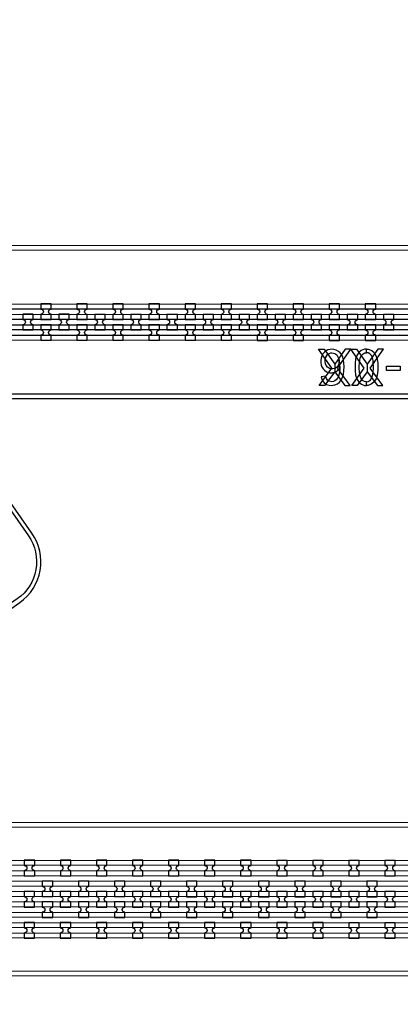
# Model space of a CAD drawing. Extents: x -63500 to 63500, y -63500 to 63500.
# Tile 248 of 256: x 25728 to 28366, y -20119 to -13295. Entities that reach past the tile are written whole.
import ezdxf

# ---------------------------------------------------------------- set-up
doc = ezdxf.new("R2010")
doc.units = 13
doc.header["$MEASUREMENT"] = 0
for name, color, linetype in [('1_Metal', 2, 'Continuous'), ('2_Electrodes', 5, 'Continuous'), ('3_Outline', 4, 'Continuous')]:
    doc.layers.add(name, color=color, linetype=linetype)

msp = doc.modelspace()

# ---------------------------------------------------------------- linework, layer by layer
for points in [[(27804.2, -15829.2), (27891.4, -15710.2), (27798.9, -15579.2), (27838.5, -15579.2), (27911.5, -15681.6), (27911.5, -15735.2), (27840.8, -15829.2), (27804.2, -15829.2)], [(28018.9, -15829.3), (27931.6, -15710.3), (28024.2, -15579.3), (27984.6, -15579.3), (27911.5, -15681.6), (27911.5, -15735.2), (27982.2, -15829.3), (28018.9, -15829.3)], [(28029.5, -15829.3), (28116.8, -15710.3), (28024.2, -15579.3), (28063.8, -15579.3), (28136.9, -15681.7), (28136.9, -15735.2), (28066.2, -15829.3), (28029.5, -15829.3)], [(28244.2, -15829.3), (28157, -15710.3), (28249.6, -15579.3), (28210, -15579.3), (28136.9, -15681.7), (28136.9, -15735.2), (28207.6, -15829.3), (28244.2, -15829.3)]]:
    msp.add_lwpolyline(points, close=True)
for radius in [50000, 47500, 45000]:
    msp.add_circle((0, 0), radius)
at = {"layer": '1_Metal'}
for points in [[(-50000, 0, 1), (50000, 0), (51000, 0, -1), (-51000, 0)], [(3755.4, -19477.2), (4159.5, -19477.2), (31979.5, -19481.9, 0.414214), (33819.8, -17642.3), (33819.8, -17142.3, 0.414214), (31980.2, -15301.9), (30744.9, -15301.7, 0.244698), (30730.2, -15309.4), (30688.8, -15280.4), (30753.4, -15188.2), (30766.3, -15197.3, 0.013045), (30766.8, -15200.6, -0.091902), (30766.4, -15244.3, 0.471648), (30784.1, -15265.7), (31980.2, -15265.9, -0.414214), (33855.8, -17142.3), (33855.8, -17642.3, -0.414214), (31979.4, -19517.9), (4159.5, -19513.2), (3755.4, -19513.2)], [(3755.5, -19405.2), (4159.5, -19405.2), (31979.5, -19409.9, 0.414214), (33747.8, -17642.2), (33747.8, -17142.2, 0.414214), (31980.1, -15373.9), (30693.8, -15373.7, 0.244698), (30679, -15381.4), (30638.2, -15352.8), (30688.8, -15280.4), (30730.2, -15309.4, 0.606815), (30744.9, -15337.7), (31980.2, -15337.9, -0.414214), (33783.8, -17142.2), (33783.8, -17642.2, -0.414214), (31979.5, -19445.9), (4159.5, -19441.2), (3755.5, -19441.2)], [(25945.8, -15372.9), (25945.8, -15336.9, -0.414214), (25927.8, -15318.9), (25927.8, -15318.9, -0.414214), (25945.8, -15300.9), (25945.9, -15264.9), (25873.9, -15264.9), (25873.8, -15300.9, -0.414214), (25891.8, -15318.9), (25891.8, -15318.9, -0.414214), (25873.8, -15336.9), (25873.8, -15372.9)], [(26195.8, -15373), (26195.8, -15337, -0.414214), (26177.8, -15319), (26177.8, -15319, -0.414214), (26195.8, -15301), (26195.9, -15265), (26123.9, -15264.9), (26123.8, -15300.9, -0.414214), (26141.8, -15319), (26141.8, -15319, -0.414214), (26123.8, -15336.9), (26123.8, -15372.9)], [(26445.8, -15373), (26445.8, -15337, -0.414214), (26427.8, -15319), (26427.8, -15319, -0.414214), (26445.8, -15301), (26445.9, -15265), (26373.9, -15265), (26373.8, -15301, -0.414214), (26391.8, -15319), (26391.8, -15319, -0.414214), (26373.8, -15337), (26373.8, -15373)], [(26695.8, -15373), (26695.8, -15337, -0.414214), (26677.8, -15319), (26677.8, -15319, -0.414214), (26695.8, -15301), (26695.9, -15265), (26623.9, -15265), (26623.8, -15301, -0.414214), (26641.8, -15319), (26641.8, -15319, -0.414214), (26623.8, -15337), (26623.8, -15373)], [(26945.8, -15373.1), (26945.8, -15337.1, -0.414214), (26927.8, -15319.1), (26927.8, -15319.1, -0.414214), (26945.8, -15301.1), (26945.9, -15265.1), (26873.9, -15265.1), (26873.8, -15301.1, -0.414214), (26891.8, -15319.1), (26891.8, -15319.1, -0.414214), (26873.8, -15337.1), (26873.8, -15373.1)], [(27195.8, -15373.1), (27195.8, -15337.1, -0.414214), (27177.8, -15319.1), (27177.8, -15319.1, -0.414214), (27195.8, -15301.1), (27195.9, -15265.1), (27123.9, -15265.1), (27123.8, -15301.1, -0.414214), (27141.8, -15319.1), (27141.8, -15319.1, -0.414214), (27123.8, -15337.1), (27123.8, -15373.1)], [(27445.8, -15373.2), (27445.8, -15337.2, -0.414214), (27427.8, -15319.2), (27427.8, -15319.2, -0.414214), (27445.8, -15301.2), (27445.9, -15265.2), (27373.9, -15265.2), (27373.8, -15301.2, -0.414214), (27391.8, -15319.2), (27391.8, -15319.2, -0.414214), (27373.8, -15337.2), (27373.8, -15373.2)], [(27695.8, -15373.2), (27695.8, -15337.2, -0.414214), (27677.8, -15319.2), (27677.8, -15319.2, -0.414214), (27695.8, -15301.2), (27695.9, -15265.2), (27623.9, -15265.2), (27623.8, -15301.2, -0.414214), (27641.8, -15319.2), (27641.8, -15319.2, -0.414214), (27623.8, -15337.2), (27623.8, -15373.2)], [(27945.8, -15373.3), (27945.8, -15337.3, -0.414214), (27927.8, -15319.3), (27927.8, -15319.3, -0.414214), (27945.8, -15301.3), (27945.9, -15265.3), (27873.9, -15265.2), (27873.8, -15301.2, -0.414214), (27891.8, -15319.2), (27891.8, -15319.2, -0.414214), (27873.8, -15337.2), (27873.8, -15373.2)], [(28195.8, -15373.3), (28195.8, -15337.3, -0.414214), (28177.8, -15319.3), (28177.8, -15319.3, -0.414214), (28195.8, -15301.3), (28195.9, -15265.3), (28123.9, -15265.3), (28123.8, -15301.3, -0.414214), (28141.8, -15319.3), (28141.8, -15319.3, -0.414214), (28123.8, -15337.3), (28123.8, -15373.3)], [(3755.5, -19333.2), (4159.5, -19333.2), (31979.5, -19337.9, 0.414214), (33675.8, -17642.2), (33675.8, -17142.2, 0.414214), (31980.1, -15445.9), (30643.5, -15445.7, 0.244698), (30628.8, -15453.4), (30587.8, -15424.7), (30638.2, -15352.8), (30679, -15381.4, 0.606815), (30693.8, -15409.7), (31980.1, -15409.9, -0.414214), (33711.8, -17142.2), (33711.8, -17642.2, -0.414214), (31979.5, -19373.9), (4159.5, -19369.2), (3755.5, -19369.2)], [(25820.8, -15336.9), (25748.8, -15336.9), (25748.8, -15372.9, -0.414214), (25766.8, -15390.9), (25766.8, -15390.9, -0.414214), (25748.8, -15408.9), (25748.8, -15444.9), (25820.8, -15444.9), (25820.8, -15408.9, -0.414214), (25802.8, -15390.9), (25802.8, -15390.9, -0.414214), (25820.8, -15372.9), (25820.8, -15336.9)], [(26070.8, -15336.9), (25998.8, -15336.9), (25998.8, -15372.9, -0.414214), (26016.8, -15390.9), (26016.8, -15390.9, -0.414214), (25998.8, -15408.9), (25998.8, -15444.9), (26070.8, -15444.9), (26070.8, -15408.9, -0.414214), (26052.8, -15390.9), (26052.8, -15390.9, -0.414214), (26070.8, -15372.9), (26070.8, -15336.9)], [(26320.8, -15337), (26248.8, -15337), (26248.8, -15373, -0.414214), (26266.8, -15391), (26266.8, -15391, -0.414214), (26248.8, -15409), (26248.8, -15445), (26320.8, -15445), (26320.8, -15409, -0.414214), (26302.8, -15391), (26302.8, -15391, -0.414214), (26320.8, -15373), (26320.8, -15337)], [(26570.8, -15337), (26498.8, -15337), (26498.8, -15373, -0.414214), (26516.8, -15391), (26516.8, -15391, -0.414214), (26498.8, -15409), (26498.8, -15445), (26570.8, -15445), (26570.8, -15409, -0.414214), (26552.8, -15391), (26552.8, -15391, -0.414214), (26570.8, -15373), (26570.8, -15337)], [(26820.8, -15337.1), (26748.8, -15337.1), (26748.8, -15373.1, -0.414214), (26766.8, -15391.1), (26766.8, -15391.1, -0.414214), (26748.8, -15409.1), (26748.8, -15445.1), (26820.8, -15445.1), (26820.8, -15409.1, -0.414214), (26802.8, -15391.1), (26802.8, -15391.1, -0.414214), (26820.8, -15373.1), (26820.8, -15337.1)], [(27070.8, -15337.1), (26998.8, -15337.1), (26998.8, -15373.1, -0.414214), (27016.8, -15391.1), (27016.8, -15391.1, -0.414214), (26998.8, -15409.1), (26998.8, -15445.1), (27070.8, -15445.1), (27070.8, -15409.1, -0.414214), (27052.8, -15391.1), (27052.8, -15391.1, -0.414214), (27070.8, -15373.1), (27070.8, -15337.1)], [(27320.8, -15337.2), (27248.8, -15337.1), (27248.8, -15373.1, -0.414214), (27266.8, -15391.1), (27266.8, -15391.1, -0.414214), (27248.8, -15409.1), (27248.8, -15445.1), (27320.8, -15445.2), (27320.8, -15409.2, -0.414214), (27302.8, -15391.1), (27302.8, -15391.1, -0.414214), (27320.8, -15373.2), (27320.8, -15337.2)], [(27570.8, -15337.2), (27498.8, -15337.2), (27498.8, -15373.2, -0.414214), (27516.8, -15391.2), (27516.8, -15391.2, -0.414214), (27498.8, -15409.2), (27498.8, -15445.2), (27570.8, -15445.2), (27570.8, -15409.2, -0.414214), (27552.8, -15391.2), (27552.8, -15391.2, -0.414214), (27570.8, -15373.2), (27570.8, -15337.2)], [(27820.8, -15337.2), (27748.8, -15337.2), (27748.8, -15373.2, -0.414214), (27766.8, -15391.2), (27766.8, -15391.2, -0.414214), (27748.8, -15409.2), (27748.8, -15445.2), (27820.8, -15445.2), (27820.8, -15409.2, -0.414214), (27802.8, -15391.2), (27802.8, -15391.2, -0.414214), (27820.8, -15373.2), (27820.8, -15337.2)], [(28070.8, -15337.3), (27998.8, -15337.3), (27998.8, -15373.3, -0.414214), (28016.8, -15391.3), (28016.8, -15391.3, -0.414214), (27998.8, -15409.3), (27998.8, -15445.3), (28070.8, -15445.3), (28070.8, -15409.3, -0.414214), (28052.8, -15391.3), (28052.8, -15391.3, -0.414214), (28070.8, -15373.3), (28070.8, -15337.3)], [(28320.8, -15337.3), (28248.8, -15337.3), (28248.8, -15373.3, -0.414214), (28266.8, -15391.3), (28266.8, -15391.3, -0.414214), (28248.8, -15409.3), (28248.8, -15445.3), (28320.8, -15445.3), (28320.8, -15409.3, -0.414214), (28302.8, -15391.3), (28302.8, -15391.3, -0.414214), (28320.8, -15373.3), (28320.8, -15337.3)], [(25945.8, -15408.9), (25873.8, -15408.9), (25873.8, -15444.9, -0.414214), (25891.8, -15462.9), (25891.8, -15462.9, -0.414214), (25873.8, -15480.9), (25873.8, -15516.9), (25945.8, -15516.9), (25945.8, -15480.9, -0.414214), (25927.8, -15462.9), (25927.8, -15462.9, -0.414214), (25945.8, -15444.9), (25945.8, -15408.9)], [(26195.8, -15409), (26123.8, -15408.9), (26123.8, -15444.9, -0.414214), (26141.8, -15463), (26141.8, -15463, -0.414214), (26123.8, -15480.9), (26123.8, -15516.9), (26195.8, -15517), (26195.8, -15481, -0.414214), (26177.8, -15463), (26177.8, -15463, -0.414214), (26195.8, -15445), (26195.8, -15409)], [(26445.8, -15409), (26373.8, -15409), (26373.8, -15445, -0.414214), (26391.8, -15463), (26391.8, -15463, -0.414214), (26373.8, -15481), (26373.8, -15517), (26445.8, -15517), (26445.8, -15481, -0.414214), (26427.8, -15463), (26427.8, -15463, -0.414214), (26445.8, -15445), (26445.8, -15409)], [(26695.8, -15409), (26623.8, -15409), (26623.8, -15445, -0.414214), (26641.8, -15463), (26641.8, -15463, -0.414214), (26623.8, -15481), (26623.8, -15517), (26695.8, -15517), (26695.8, -15481, -0.414214), (26677.8, -15463), (26677.8, -15463, -0.414214), (26695.8, -15445), (26695.8, -15409)], [(26945.8, -15409.1), (26873.8, -15409.1), (26873.8, -15445.1, -0.414214), (26891.8, -15463.1), (26891.8, -15463.1, -0.414214), (26873.8, -15481.1), (26873.8, -15517.1), (26945.8, -15517.1), (26945.8, -15481.1, -0.414214), (26927.8, -15463.1), (26927.8, -15463.1, -0.414214), (26945.8, -15445.1), (26945.8, -15409.1)], [(27195.8, -15409.1), (27123.8, -15409.1), (27123.8, -15445.1, -0.414214), (27141.8, -15463.1), (27141.8, -15463.1, -0.414214), (27123.8, -15481.1), (27123.8, -15517.1), (27195.8, -15517.1), (27195.8, -15481.1, -0.414214), (27177.8, -15463.1), (27177.8, -15463.1, -0.414214), (27195.8, -15445.1), (27195.8, -15409.1)], [(27445.8, -15409.2), (27373.8, -15409.2), (27373.8, -15445.2, -0.414214), (27391.8, -15463.2), (27391.8, -15463.2, -0.414214), (27373.8, -15481.2), (27373.8, -15517.2), (27445.8, -15517.2), (27445.8, -15481.2, -0.414214), (27427.8, -15463.2), (27427.8, -15463.2, -0.414214), (27445.8, -15445.2), (27445.8, -15409.2)], [(27695.8, -15409.2), (27623.8, -15409.2), (27623.8, -15445.2, -0.414214), (27641.8, -15463.2), (27641.8, -15463.2, -0.414214), (27623.8, -15481.2), (27623.8, -15517.2), (27695.8, -15517.2), (27695.8, -15481.2, -0.414214), (27677.8, -15463.2), (27677.8, -15463.2, -0.414214), (27695.8, -15445.2), (27695.8, -15409.2)], [(27945.8, -15409.3), (27873.8, -15409.2), (27873.8, -15445.2, -0.414214), (27891.8, -15463.2), (27891.8, -15463.2, -0.414214), (27873.8, -15481.2), (27873.8, -15517.2), (27945.8, -15517.3), (27945.8, -15481.3, -0.414214), (27927.8, -15463.3), (27927.8, -15463.3, -0.414214), (27945.8, -15445.3), (27945.8, -15409.3)], [(28195.8, -15409.3), (28123.8, -15409.3), (28123.8, -15445.3, -0.414214), (28141.8, -15463.3), (28141.8, -15463.3, -0.414214), (28123.8, -15481.3), (28123.8, -15517.3), (28195.8, -15517.3), (28195.8, -15481.3, -0.414214), (28177.8, -15463.3), (28177.8, -15463.3, -0.414214), (28195.8, -15445.3), (28195.8, -15409.3)], [(3755.5, -19261.2), (4159.5, -19261.2), (31979.5, -19265.9, 0.414214), (33603.8, -17642.2), (33603.8, -17142.2, 0.414214), (31980.1, -15517.9), (30593.1, -15517.7, 0.188661), (30580.8, -15522.5, -0.063999), (30555.9, -15540.2), (30523, -15517.2), (30587.8, -15424.7), (30628.8, -15453.4, 0.606815), (30643.5, -15481.7), (31980.1, -15481.9, -0.414214), (33639.8, -17142.2), (33639.8, -17642.2, -0.414214), (31979.5, -19301.9), (4159.5, -19297.2), (3755.5, -19297.2)], [(25759.5, -19229), (25831.5, -19229), (25831.5, -19193, -0.414214), (25813.6, -19175), (25813.6, -19175, -0.414214), (25831.6, -19157), (25831.6, -19121), (25759.6, -19121), (25759.6, -19157, -0.414214), (25777.6, -19175), (25777.6, -19175, -0.414214), (25759.5, -19193)], [(26009.5, -19229), (26081.5, -19229), (26081.5, -19193, -0.414214), (26063.6, -19175), (26063.6, -19175, -0.414214), (26081.6, -19157), (26081.6, -19121), (26009.6, -19121), (26009.6, -19157, -0.414214), (26027.6, -19175), (26027.6, -19175, -0.414214), (26009.5, -19193)], [(26259.5, -19229.1), (26331.5, -19229.1), (26331.5, -19193.1, -0.414214), (26313.6, -19175.1), (26313.6, -19175.1, -0.414214), (26331.6, -19157.1), (26331.6, -19121.1), (26259.6, -19121.1), (26259.6, -19157.1, -0.414214), (26277.6, -19175.1), (26277.6, -19175.1, -0.414214), (26259.5, -19193.1)], [(26509.5, -19229.1), (26581.5, -19229.1), (26581.5, -19193.1, -0.414214), (26563.6, -19175.1), (26563.6, -19175.1, -0.414214), (26581.6, -19157.1), (26581.6, -19121.1), (26509.6, -19121.1), (26509.6, -19157.1, -0.414214), (26527.6, -19175.1), (26527.6, -19175.1, -0.414214), (26509.5, -19193.1)], [(26759.5, -19229.1), (26831.5, -19229.2), (26831.5, -19193.2, -0.414214), (26813.6, -19175.1), (26813.6, -19175.1, -0.414214), (26831.6, -19157.2), (26831.6, -19121.2), (26759.6, -19121.1), (26759.6, -19157.1, -0.414214), (26777.6, -19175.1), (26777.6, -19175.1, -0.414214), (26759.5, -19193.1)], [(27009.5, -19229.2), (27081.5, -19229.2), (27081.5, -19193.2, -0.414214), (27063.6, -19175.2), (27063.6, -19175.2, -0.414214), (27081.6, -19157.2), (27081.6, -19121.2), (27009.6, -19121.2), (27009.6, -19157.2, -0.414214), (27027.6, -19175.2), (27027.6, -19175.2, -0.414214), (27009.5, -19193.2)], [(27259.5, -19229.2), (27331.5, -19229.2), (27331.5, -19193.2, -0.414214), (27313.6, -19175.2), (27313.6, -19175.2, -0.414214), (27331.6, -19157.2), (27331.6, -19121.2), (27259.6, -19121.2), (27259.6, -19157.2, -0.414214), (27277.6, -19175.2), (27277.6, -19175.2, -0.414214), (27259.5, -19193.2)], [(27509.5, -19229.3), (27581.5, -19229.3), (27581.5, -19193.3, -0.414214), (27563.6, -19175.3), (27563.6, -19175.3, -0.414214), (27581.6, -19157.3), (27581.6, -19121.3), (27509.6, -19121.3), (27509.6, -19157.3, -0.414214), (27527.6, -19175.3), (27527.6, -19175.3, -0.414214), (27509.5, -19193.3)], [(27759.5, -19229.3), (27831.5, -19229.3), (27831.5, -19193.3, -0.414214), (27813.6, -19175.3), (27813.6, -19175.3, -0.414214), (27831.6, -19157.3), (27831.6, -19121.3), (27759.6, -19121.3), (27759.6, -19157.3, -0.414214), (27777.6, -19175.3), (27777.6, -19175.3, -0.414214), (27759.5, -19193.3)], [(28009.5, -19229.4), (28081.5, -19229.4), (28081.5, -19193.4, -0.414214), (28063.6, -19175.4), (28063.6, -19175.4, -0.414214), (28081.6, -19157.4), (28081.6, -19121.4), (28009.6, -19121.4), (28009.6, -19157.4, -0.414214), (28027.6, -19175.4), (28027.6, -19175.4, -0.414214), (28009.5, -19193.4)], [(28259.5, -19229.4), (28331.5, -19229.4), (28331.5, -19193.4, -0.414214), (28313.6, -19175.4), (28313.6, -19175.4, -0.414214), (28331.6, -19157.4), (28331.6, -19121.4), (28259.6, -19121.4), (28259.6, -19157.4, -0.414214), (28277.6, -19175.4), (28277.6, -19175.4, -0.414214), (28259.5, -19193.4)], [(25956.4, -19373), (25956.4, -19337, -0.414214), (25938.4, -19319), (25938.4, -19319, -0.414214), (25956.4, -19301), (25956.4, -19265), (25884.4, -19265), (25884.4, -19301, -0.414214), (25902.4, -19319), (25902.4, -19319, -0.414214), (25884.4, -19337), (25884.4, -19373)], [(26206.4, -19373), (26206.4, -19337, -0.414214), (26188.4, -19319), (26188.4, -19319, -0.414214), (26206.4, -19301), (26206.4, -19265), (26134.4, -19265), (26134.4, -19301, -0.414214), (26152.4, -19319), (26152.4, -19319, -0.414214), (26134.4, -19337), (26134.4, -19373)], [(26456.4, -19373.1), (26456.4, -19337.1, -0.414214), (26438.4, -19319.1), (26438.4, -19319.1, -0.414214), (26456.4, -19301.1), (26456.4, -19265.1), (26384.4, -19265.1), (26384.4, -19301.1, -0.414214), (26402.4, -19319.1), (26402.4, -19319.1, -0.414214), (26384.4, -19337.1), (26384.4, -19373.1)], [(26706.4, -19373.1), (26706.4, -19337.1, -0.414214), (26688.4, -19319.1), (26688.4, -19319.1, -0.414214), (26706.4, -19301.1), (26706.4, -19265.1), (26634.4, -19265.1), (26634.4, -19301.1, -0.414214), (26652.4, -19319.1), (26652.4, -19319.1, -0.414214), (26634.4, -19337.1), (26634.4, -19373.1)], [(26956.4, -19373.2), (26956.4, -19337.2, -0.414214), (26938.4, -19319.2), (26938.4, -19319.2, -0.414214), (26956.4, -19301.2), (26956.4, -19265.2), (26884.4, -19265.2), (26884.4, -19301.2, -0.414214), (26902.4, -19319.2), (26902.4, -19319.2, -0.414214), (26884.4, -19337.2), (26884.4, -19373.2)], [(27206.4, -19373.2), (27206.4, -19337.2, -0.414214), (27188.4, -19319.2), (27188.4, -19319.2, -0.414214), (27206.4, -19301.2), (27206.4, -19265.2), (27134.4, -19265.2), (27134.4, -19301.2, -0.414214), (27152.4, -19319.2), (27152.4, -19319.2, -0.414214), (27134.4, -19337.2), (27134.4, -19373.2)], [(27456.4, -19373.3), (27456.4, -19337.3, -0.414214), (27438.4, -19319.3), (27438.4, -19319.3, -0.414214), (27456.4, -19301.3), (27456.4, -19265.3), (27384.4, -19265.2), (27384.4, -19301.2, -0.414214), (27402.4, -19319.2), (27402.4, -19319.2, -0.414214), (27384.4, -19337.2), (27384.4, -19373.2)], [(27706.4, -19373.3), (27706.4, -19337.3, -0.414214), (27688.4, -19319.3), (27688.4, -19319.3, -0.414214), (27706.4, -19301.3), (27706.4, -19265.3), (27634.4, -19265.3), (27634.4, -19301.3, -0.414214), (27652.4, -19319.3), (27652.4, -19319.3, -0.414214), (27634.4, -19337.3), (27634.4, -19373.3)], [(27956.4, -19373.3), (27956.4, -19337.3, -0.414214), (27938.4, -19319.3), (27938.4, -19319.3, -0.414214), (27956.4, -19301.3), (27956.4, -19265.3), (27884.4, -19265.3), (27884.4, -19301.3, -0.414214), (27902.4, -19319.3), (27902.4, -19319.3, -0.414214), (27884.4, -19337.3), (27884.4, -19373.3)], [(28206.4, -19373.4), (28206.4, -19337.4, -0.414214), (28188.4, -19319.4), (28188.4, -19319.4, -0.414214), (28206.4, -19301.4), (28206.4, -19265.4), (28134.4, -19265.4), (28134.4, -19301.4, -0.414214), (28152.4, -19319.4), (28152.4, -19319.4, -0.414214), (28134.4, -19337.4), (28134.4, -19373.4)], [(25831.4, -19337), (25759.4, -19337), (25759.4, -19373, -0.414214), (25777.4, -19391), (25777.4, -19391, -0.414214), (25759.4, -19409), (25759.4, -19445), (25831.4, -19445), (25831.4, -19409, -0.414214), (25813.4, -19391), (25813.4, -19391, -0.414214), (25831.4, -19373), (25831.4, -19337)], [(26081.4, -19337), (26009.4, -19337), (26009.4, -19373, -0.414214), (26027.4, -19391), (26027.4, -19391, -0.414214), (26009.4, -19409), (26009.4, -19445), (26081.4, -19445), (26081.4, -19409, -0.414214), (26063.4, -19391), (26063.4, -19391, -0.414214), (26081.4, -19373), (26081.4, -19337)], [(26331.4, -19337.1), (26259.4, -19337.1), (26259.4, -19373.1, -0.414214), (26277.4, -19391.1), (26277.4, -19391.1, -0.414214), (26259.4, -19409.1), (26259.4, -19445.1), (26331.4, -19445.1), (26331.4, -19409.1, -0.414214), (26313.4, -19391.1), (26313.4, -19391.1, -0.414214), (26331.4, -19373.1), (26331.4, -19337.1)], [(26581.4, -19337.1), (26509.4, -19337.1), (26509.4, -19373.1, -0.414214), (26527.4, -19391.1), (26527.4, -19391.1, -0.414214), (26509.4, -19409.1), (26509.4, -19445.1), (26581.4, -19445.1), (26581.4, -19409.1, -0.414214), (26563.4, -19391.1), (26563.4, -19391.1, -0.414214), (26581.4, -19373.1), (26581.4, -19337.1)], [(26831.4, -19337.2), (26759.4, -19337.1), (26759.4, -19373.1, -0.414214), (26777.4, -19391.1), (26777.4, -19391.1, -0.414214), (26759.4, -19409.1), (26759.4, -19445.1), (26831.4, -19445.2), (26831.4, -19409.2, -0.414214), (26813.4, -19391.1), (26813.4, -19391.1, -0.414214), (26831.4, -19373.2), (26831.4, -19337.2)], [(27081.4, -19337.2), (27009.4, -19337.2), (27009.4, -19373.2, -0.414214), (27027.4, -19391.2), (27027.4, -19391.2, -0.414214), (27009.4, -19409.2), (27009.4, -19445.2), (27081.4, -19445.2), (27081.4, -19409.2, -0.414214), (27063.4, -19391.2), (27063.4, -19391.2, -0.414214), (27081.4, -19373.2), (27081.4, -19337.2)], [(27331.4, -19337.2), (27259.4, -19337.2), (27259.4, -19373.2, -0.414214), (27277.4, -19391.2), (27277.4, -19391.2, -0.414214), (27259.4, -19409.2), (27259.4, -19445.2), (27331.4, -19445.2), (27331.4, -19409.2, -0.414214), (27313.4, -19391.2), (27313.4, -19391.2, -0.414214), (27331.4, -19373.2), (27331.4, -19337.2)], [(27581.4, -19337.3), (27509.4, -19337.3), (27509.4, -19373.3, -0.414214), (27527.4, -19391.3), (27527.4, -19391.3, -0.414214), (27509.4, -19409.3), (27509.4, -19445.3), (27581.4, -19445.3), (27581.4, -19409.3, -0.414214), (27563.4, -19391.3), (27563.4, -19391.3, -0.414214), (27581.4, -19373.3), (27581.4, -19337.3)], [(27831.4, -19337.3), (27759.4, -19337.3), (27759.4, -19373.3, -0.414214), (27777.4, -19391.3), (27777.4, -19391.3, -0.414214), (27759.4, -19409.3), (27759.4, -19445.3), (27831.4, -19445.3), (27831.4, -19409.3, -0.414214), (27813.4, -19391.3), (27813.4, -19391.3, -0.414214), (27831.4, -19373.3), (27831.4, -19337.3)], [(28081.4, -19337.4), (28009.4, -19337.4), (28009.4, -19373.4, -0.414214), (28027.4, -19391.4), (28027.4, -19391.4, -0.414214), (28009.4, -19409.4), (28009.4, -19445.4), (28081.4, -19445.4), (28081.4, -19409.4, -0.414214), (28063.4, -19391.4), (28063.4, -19391.4, -0.414214), (28081.4, -19373.4), (28081.4, -19337.4)], [(28331.4, -19337.4), (28259.4, -19337.4), (28259.4, -19373.4, -0.414214), (28277.4, -19391.4), (28277.4, -19391.4, -0.414214), (28259.4, -19409.4), (28259.4, -19445.4), (28331.4, -19445.4), (28331.4, -19409.4, -0.414214), (28313.4, -19391.4), (28313.4, -19391.4, -0.414214), (28331.4, -19373.4), (28331.4, -19337.4)], [(25956.4, -19409), (25884.4, -19409), (25884.4, -19445, -0.414214), (25902.4, -19463), (25902.4, -19463, -0.414214), (25884.4, -19481), (25884.4, -19517), (25956.4, -19517), (25956.4, -19481, -0.414214), (25938.4, -19463), (25938.4, -19463, -0.414214), (25956.4, -19445), (25956.4, -19409)], [(26206.4, -19409), (26134.4, -19409), (26134.4, -19445, -0.414214), (26152.4, -19463), (26152.4, -19463, -0.414214), (26134.4, -19481), (26134.4, -19517), (26206.4, -19517), (26206.4, -19481, -0.414214), (26188.4, -19463), (26188.4, -19463, -0.414214), (26206.4, -19445), (26206.4, -19409)], [(26456.4, -19409.1), (26384.4, -19409.1), (26384.4, -19445.1, -0.414214), (26402.4, -19463.1), (26402.4, -19463.1, -0.414214), (26384.4, -19481.1), (26384.4, -19517.1), (26456.4, -19517.1), (26456.4, -19481.1, -0.414214), (26438.4, -19463.1), (26438.4, -19463.1, -0.414214), (26456.4, -19445.1), (26456.4, -19409.1)], [(26706.4, -19409.1), (26634.4, -19409.1), (26634.4, -19445.1, -0.414214), (26652.4, -19463.1), (26652.4, -19463.1, -0.414214), (26634.4, -19481.1), (26634.4, -19517.1), (26706.4, -19517.1), (26706.4, -19481.1, -0.414214), (26688.4, -19463.1), (26688.4, -19463.1, -0.414214), (26706.4, -19445.1), (26706.4, -19409.1)], [(26956.4, -19409.2), (26884.4, -19409.2), (26884.4, -19445.2, -0.414214), (26902.4, -19463.2), (26902.4, -19463.2, -0.414214), (26884.4, -19481.2), (26884.4, -19517.2), (26956.4, -19517.2), (26956.4, -19481.2, -0.414214), (26938.4, -19463.2), (26938.4, -19463.2, -0.414214), (26956.4, -19445.2), (26956.4, -19409.2)], [(27206.4, -19409.2), (27134.4, -19409.2), (27134.4, -19445.2, -0.414214), (27152.4, -19463.2), (27152.4, -19463.2, -0.414214), (27134.4, -19481.2), (27134.4, -19517.2), (27206.4, -19517.2), (27206.4, -19481.2, -0.414214), (27188.4, -19463.2), (27188.4, -19463.2, -0.414214), (27206.4, -19445.2), (27206.4, -19409.2)], [(27456.4, -19409.3), (27384.4, -19409.2), (27384.4, -19445.2, -0.414214), (27402.4, -19463.2), (27402.4, -19463.2, -0.414214), (27384.4, -19481.2), (27384.4, -19517.2), (27456.4, -19517.3), (27456.4, -19481.3, -0.414214), (27438.4, -19463.3), (27438.4, -19463.3, -0.414214), (27456.4, -19445.3), (27456.4, -19409.3)], [(27706.4, -19409.3), (27634.4, -19409.3), (27634.4, -19445.3, -0.414214), (27652.4, -19463.3), (27652.4, -19463.3, -0.414214), (27634.4, -19481.3), (27634.4, -19517.3), (27706.4, -19517.3), (27706.4, -19481.3, -0.414214), (27688.4, -19463.3), (27688.4, -19463.3, -0.414214), (27706.4, -19445.3), (27706.4, -19409.3)], [(27956.4, -19409.3), (27884.4, -19409.3), (27884.4, -19445.3, -0.414214), (27902.4, -19463.3), (27902.4, -19463.3, -0.414214), (27884.4, -19481.3), (27884.4, -19517.3), (27956.4, -19517.3), (27956.4, -19481.3, -0.414214), (27938.4, -19463.3), (27938.4, -19463.3, -0.414214), (27956.4, -19445.3), (27956.4, -19409.3)], [(28206.4, -19409.4), (28134.4, -19409.4), (28134.4, -19445.4, -0.414214), (28152.4, -19463.4), (28152.4, -19463.4, -0.414214), (28134.4, -19481.4), (28134.4, -19517.4), (28206.4, -19517.4), (28206.4, -19481.4, -0.414214), (28188.4, -19463.4), (28188.4, -19463.4, -0.414214), (28206.4, -19445.4), (28206.4, -19409.4)], [(25759.4, -19661), (25831.4, -19661), (25831.4, -19625, -0.414214), (25813.4, -19607), (25813.4, -19607, -0.414214), (25831.4, -19589), (25831.4, -19553), (25759.4, -19553), (25759.4, -19589, -0.414214), (25777.4, -19607), (25777.4, -19607, -0.414214), (25759.4, -19625)], [(26009.4, -19661), (26081.4, -19661), (26081.4, -19625, -0.414214), (26063.4, -19607), (26063.4, -19607, -0.414214), (26081.4, -19589), (26081.4, -19553), (26009.4, -19553), (26009.4, -19589, -0.414214), (26027.4, -19607), (26027.4, -19607, -0.414214), (26009.4, -19625)], [(26259.4, -19661.1), (26331.4, -19661.1), (26331.4, -19625.1, -0.414214), (26313.4, -19607.1), (26313.4, -19607.1, -0.414214), (26331.4, -19589.1), (26331.4, -19553.1), (26259.4, -19553.1), (26259.4, -19589.1, -0.414214), (26277.4, -19607.1), (26277.4, -19607.1, -0.414214), (26259.4, -19625.1)], [(26509.4, -19661.1), (26581.4, -19661.1), (26581.4, -19625.1, -0.414214), (26563.4, -19607.1), (26563.4, -19607.1, -0.414214), (26581.4, -19589.1), (26581.4, -19553.1), (26509.4, -19553.1), (26509.4, -19589.1, -0.414214), (26527.4, -19607.1), (26527.4, -19607.1, -0.414214), (26509.4, -19625.1)], [(26759.4, -19661.1), (26831.4, -19661.2), (26831.4, -19625.2, -0.414214), (26813.4, -19607.1), (26813.4, -19607.1, -0.414214), (26831.4, -19589.2), (26831.4, -19553.2), (26759.4, -19553.1), (26759.4, -19589.1, -0.414214), (26777.4, -19607.1), (26777.4, -19607.1, -0.414214), (26759.4, -19625.1)], [(27009.4, -19661.2), (27081.4, -19661.2), (27081.4, -19625.2, -0.414214), (27063.4, -19607.2), (27063.4, -19607.2, -0.414214), (27081.4, -19589.2), (27081.4, -19553.2), (27009.4, -19553.2), (27009.4, -19589.2, -0.414214), (27027.4, -19607.2), (27027.4, -19607.2, -0.414214), (27009.4, -19625.2)], [(27259.4, -19661.2), (27331.4, -19661.2), (27331.4, -19625.2, -0.414214), (27313.4, -19607.2), (27313.4, -19607.2, -0.414214), (27331.4, -19589.2), (27331.4, -19553.2), (27259.4, -19553.2), (27259.4, -19589.2, -0.414214), (27277.4, -19607.2), (27277.4, -19607.2, -0.414214), (27259.4, -19625.2)], [(27509.4, -19661.3), (27581.4, -19661.3), (27581.4, -19625.3, -0.414214), (27563.4, -19607.3), (27563.4, -19607.3, -0.414214), (27581.4, -19589.3), (27581.4, -19553.3), (27509.4, -19553.3), (27509.4, -19589.3, -0.414214), (27527.4, -19607.3), (27527.4, -19607.3, -0.414214), (27509.4, -19625.3)], [(27759.4, -19661.3), (27831.4, -19661.3), (27831.4, -19625.3, -0.414214), (27813.4, -19607.3), (27813.4, -19607.3, -0.414214), (27831.4, -19589.3), (27831.4, -19553.3), (27759.4, -19553.3), (27759.4, -19589.3, -0.414214), (27777.4, -19607.3), (27777.4, -19607.3, -0.414214), (27759.4, -19625.3)], [(28009.4, -19661.4), (28081.4, -19661.4), (28081.4, -19625.4, -0.414214), (28063.4, -19607.4), (28063.4, -19607.4, -0.414214), (28081.4, -19589.4), (28081.4, -19553.4), (28009.4, -19553.4), (28009.4, -19589.4, -0.414214), (28027.4, -19607.4), (28027.4, -19607.4, -0.414214), (28009.4, -19625.4)], [(28259.4, -19661.4), (28331.4, -19661.4), (28331.4, -19625.4, -0.414214), (28313.4, -19607.4), (28313.4, -19607.4, -0.414214), (28331.4, -19589.4), (28331.4, -19553.4), (28259.4, -19553.4), (28259.4, -19589.4, -0.414214), (28277.4, -19607.4), (28277.4, -19607.4, -0.414214), (28259.4, -19625.4)]]:
    msp.add_lwpolyline(points, format="xyb", close=True, dxfattribs=at)
for points in [[(29582.4, -15301.5), (24482.4, -15300.7, 0.606815), (24467.6, -15329), (24426.6, -15357.7), (24361.9, -15265.2), (24394.8, -15242.1, -0.063999), (24419.7, -15259.9, 0.188661), (24431.9, -15264.7), (29582.4, -15265.5, 0.244698)], [(29195.8, -15373.5), (24532.6, -15372.7, 0.606815), (24517.9, -15401), (24477, -15429.6), (24426.6, -15357.7), (24467.6, -15329, 0.244698), (24482.4, -15336.7), (29582.4, -15337.5, 0.244698)], [(29195.8, -15445.5), (24583.7, -15444.7, 0.606815), (24569, -15473), (24527.6, -15502), (24477, -15429.6), (24517.9, -15401, 0.244698), (24532.6, -15408.7), (29195.8, -15409.5, -0.606815)], [(29195.8, -15517.5), (24622.8, -15516.7, 0.471648), (24605.2, -15538.1, -0.091902), (24605.5, -15581.9, 0.013045), (24605.1, -15585.2), (24592.2, -15594.2), (24527.6, -15502), (24569, -15473, 0.244698), (24583.7, -15480.7), (29195.8, -15481.5, -0.606815)], [(4159.5, -19117.2), (31979.6, -19121.9, 0.414214)], [(4159.5, -19189.2), (31979.5, -19193.9, 0.414214)], [(4159.5, -19549.2), (31979.5, -19553.9, 0.414214)], [(4159.4, -19621.2), (31979.4, -19625.9, 0.414214)]]:
    msp.add_lwpolyline(points, format="xyb", dxfattribs=at)
for points in [[(27848.6, -15766), (27818.8, -15769.1), (27824.8, -15792.7), (27838.9, -15811), (27854.3, -15822.2), (27872.6, -15828.1), (27886.4, -15829.3), (27897.8, -15828.6), (27912.7, -15826.1), (27930, -15818.8), (27944.1, -15807.6), (27958.1, -15789.4), (27965.7, -15772.1), (27971.7, -15750.6), (27975.1, -15729.1), (27976.5, -15698.2), (27975.6, -15675.1), (27972.9, -15652.8), (27967.9, -15634.3), (27960, -15617.2), (27949.6, -15603.5), (27937.9, -15593.6), (27920.9, -15584.5), (27904.4, -15580.2), (27891.7, -15579.3), (27879.4, -15580.1), (27865, -15583.7), (27851.4, -15590), (27840, -15598.9), (27830, -15610.8), (27822.4, -15624.9), (27817.4, -15639.8), (27815, -15656.2), (27815, -15671), (27817.9, -15688.2), (27822.9, -15701.5), (27830.9, -15714.4), (27841.1, -15724.9), (27854.6, -15734.6), (27867.8, -15739.7), (27877.8, -15741.7), (27886.9, -15742.2), (27893.3, -15741.9), (27900.9, -15740.8), (27907.9, -15739.1), (27918.2, -15735), (27928.9, -15728.5), (27935.9, -15722.4), (27943.1, -15714.7), (27946.4, -15709.8), (27941.6, -15657.7), (27941.6, -15667.9), (27940.6, -15675.5), (27938.2, -15684.2), (27932.1, -15695.7), (27923.8, -15704.6), (27913.3, -15711.4), (27899.3, -15715.4), (27888.4, -15715.4), (27874.5, -15712.2), (27861.4, -15703.4), (27853, -15692.6), (27847.5, -15679.4), (27845.6, -15664.6), (27845.6, -15653.8), (27848.8, -15638.5), (27853.9, -15626.6), (27862.5, -15615.3), (27873.2, -15608.4), (27884.3, -15604.8), (27892.1, -15603.9), (27902.8, -15605.3), (27913.5, -15609.5), (27925.4, -15618.3), (27934, -15630.5), (27939.8, -15645.6), (27941.6, -15657.7), (27946.4, -15709.8), (27946.4, -15720.5), (27945.2, -15732.5), (27942.8, -15750.1), (27937.7, -15766.6), (27930.6, -15780.5), (27921.2, -15791.7), (27912.2, -15798.6), (27902.3, -15803.1), (27891.2, -15804.4), (27881.8, -15803.6), (27870.5, -15799.6), (27861, -15792.3), (27853.9, -15781.5), (27848.6, -15766)], [(28131.2, -15579.3), (28118.4, -15579.3), (28094, -15587.2), (28078, -15601.4), (28064.8, -15621.5), (28056.2, -15648.2), (28052.3, -15676), (28052.3, -15726.6), (28055.6, -15757.6), (28064.3, -15784.1), (28079.3, -15807.7), (28097.6, -15822), (28118.2, -15829.3), (28131.2, -15829.3), (28131.2, -15804.7), (28118.6, -15802.7), (28104.5, -15794.9), (28092.3, -15777.4), (28085.9, -15753.9), (28083.2, -15733.7), (28082, -15713.7), (28082, -15694.1), (28083, -15675.7), (28085, -15657.7), (28089.2, -15638.1), (28096.5, -15622.7), (28107.8, -15611), (28119.7, -15604.9), (28131.2, -15603.1)], [(28131.2, -15579.3), (28143.9, -15579.3), (28168.3, -15587.2), (28184.3, -15601.4), (28197.5, -15621.5), (28206.2, -15648.2), (28210, -15676), (28210, -15726.6), (28206.7, -15757.6), (28198, -15784.1), (28183, -15807.7), (28164.7, -15822), (28144.1, -15829.3), (28131.2, -15829.3), (28131.2, -15804.7), (28143.7, -15802.7), (28157.8, -15794.9), (28170, -15777.4), (28176.5, -15753.9), (28179.1, -15733.7), (28180.3, -15713.7), (28180.3, -15694.1), (28179.3, -15675.7), (28177.3, -15657.7), (28173.1, -15638.1), (28165.8, -15622.7), (28154.5, -15611), (28142.6, -15604.9), (28131.2, -15603.1)], [(28271.2, -15727.2), (28271.2, -15696.1), (28365, -15696.1), (28365, -15727.2), (28271.2, -15727.2)]]:
    msp.add_lwpolyline(points, close=True, dxfattribs=at)
for points in [[(31979.5, -19157.9), (4159.5, -19153.1)], [(31979.6, -19229.9), (4159.5, -19225.2)], [(31979.4, -19589.9), (4159.5, -19585.2)], [(31979.5, -19661.9), (4159.4, -19657.2)]]:
    msp.add_lwpolyline(points, dxfattribs=at)
at = {"layer": '2_Electrodes'}
for points in [[(47500, 0, -1), (-47500, 0), (-51000, 0, 1), (51000, 0)], [(33832.1, -15812.3, -0.610914), (33929.6, -15622.3), (33929.6, -15592.3, 0.610914), (33807.7, -15829.7, -0.156977), (34230, -17142.3), (34229.9, -17642.3, -0.414214), (31979.5, -19891.9), (4753.6, -19887.3), (4753.6, -19917.3), (31979.5, -19921.9, 0.414214), (34259.9, -17642.3), (34260, -17142.3, 0.156977)]]:
    msp.add_lwpolyline(points, format="xyb", close=True, dxfattribs=at)
for points in [[(29705.2, -14861.6), (24557.6, -14860.7, -0.244698), (24336.5, -14745.5), (23278.3, -13233.7, 0.414214), (22799.2, -13149.1), (22373.2, -13447.3, 0.414214), (22288.6, -13926.4), (23020.2, -14971.6, -0.606815), (22921.9, -15160.4), (22921.8, -15190.4, 0.606815), (23044.8, -14954.4), (22313.2, -13909.2, -0.414214), (22390.4, -13471.9), (22816.4, -13173.7, -0.414214), (23253.7, -13250.9), (24311.9, -14762.7, 0.244698), (24557.6, -14890.7), (29705.2, -14891.6, 0.244698)], [(28584.7, -15891.4), (25677.8, -15890.9, 0.606815), (25431.9, -16362.9), (25788.3, -16872, -0.414214), (25711.1, -17309.3), (25285.1, -17607.5, -0.414214), (24847.8, -17530.3), (23534.8, -15654.5, 0.244699), (23411.9, -15590.5), (23411.9, -15620.5, -0.244698), (23510.2, -15671.7), (23510.2, -15671.7), (24823.2, -17547.5, 0.414214), (25302.3, -17632.1), (25728.3, -17333.9, 0.414214), (25812.8, -16854.8), (25456.5, -16345.7, -0.606815), (25677.8, -15920.9), (28584.7, -15921.4, -0.606815)], [(4753.8, -18887.3), (31979.7, -18891.9, 0.414214)]]:
    msp.add_lwpolyline(points, format="xyb", dxfattribs=at)
msp.add_lwpolyline([(31979.7, -18861.9), (4753.8, -18857.3)], dxfattribs=at)
at = {"layer": '3_Outline'}
for points in [[(47500, 0, -1), (-47500, 0), (-51000, 0, 1), (51000, 0)], [(33832.1, -15812.3, -0.610914), (33929.6, -15622.3), (33929.6, -15592.3, 0.610914), (33807.7, -15829.7, -0.156977), (34230, -17142.3), (34229.9, -17642.3, -0.414214), (31979.5, -19891.9), (4753.6, -19887.3), (4753.6, -19917.3), (31979.5, -19921.9, 0.414214), (34259.9, -17642.3), (34260, -17142.3, 0.156977)]]:
    msp.add_lwpolyline(points, format="xyb", close=True, dxfattribs=at)
for points in [[(29705.2, -14861.6), (24557.6, -14860.7, -0.244698), (24336.5, -14745.5), (23278.3, -13233.7, 0.414214), (22799.2, -13149.1), (22373.2, -13447.3, 0.414214), (22288.6, -13926.4), (23020.2, -14971.6, -0.606815), (22921.9, -15160.4), (22921.8, -15190.4, 0.606815), (23044.8, -14954.4), (22313.2, -13909.2, -0.414214), (22390.4, -13471.9), (22816.4, -13173.7, -0.414214), (23253.7, -13250.9), (24311.9, -14762.7, 0.244698), (24557.6, -14890.7), (29705.2, -14891.6, 0.244698)], [(28584.7, -15891.4), (25677.8, -15890.9, 0.606815), (25431.9, -16362.9), (25788.3, -16872, -0.414214), (25711.1, -17309.3), (25285.1, -17607.5, -0.414214), (24847.8, -17530.3), (23534.8, -15654.5, 0.244699), (23411.9, -15590.5), (23411.9, -15620.5, -0.244698), (23510.2, -15671.7), (23510.2, -15671.7), (24823.2, -17547.5, 0.414214), (25302.3, -17632.1), (25728.3, -17333.9, 0.414214), (25812.8, -16854.8), (25456.5, -16345.7, -0.606815), (25677.8, -15920.9), (28584.7, -15921.4, -0.606815)], [(4753.8, -18887.3), (31979.7, -18891.9, 0.414214)]]:
    msp.add_lwpolyline(points, format="xyb", dxfattribs=at)
msp.add_lwpolyline([(31979.7, -18861.9), (4753.8, -18857.3)], dxfattribs=at)

doc.saveas('drawing.dxf')
